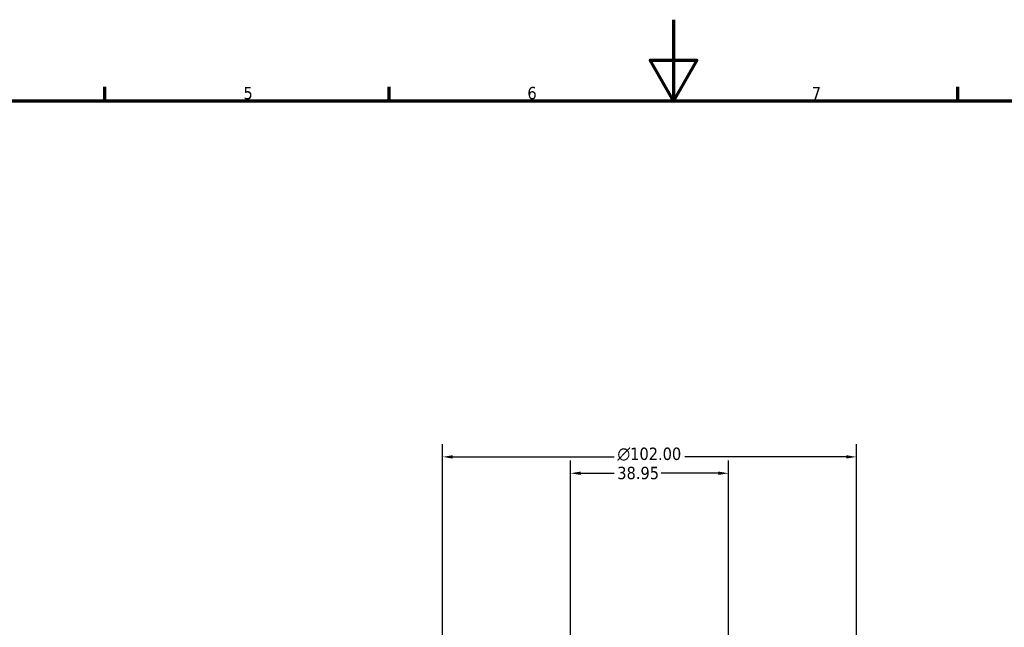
# Model space of a CAD drawing. Header units: millimetres. Extents: x 0 to 898, y 0 to 850.
# Tile 8 of 12: x 259 to 502, y 444 to 594. Entities that reach past the tile are written whole.
import ezdxf

# ---------------------------------------------------------------- set-up
doc = ezdxf.new("R2010")
doc.units = ezdxf.units.MM
doc.layers.add('Border (ANSI)', color=7, linetype='Continuous', lineweight=70)
doc.layers.add('Dimension (ANSI)', color=7, linetype='Continuous', lineweight=25)
doc.styles.add('Note Text (ANSI)', font='tahoma.ttf')
doc.dimstyles.new('Default - mm (ANSI)', dxfattribs={"dimtxt": 3.048, "dimasz": 2.5, "dimexe": 3.175, "dimexo": 1.6002, "dimgap": 0.8, "dimtad": 0, "dimtoh": 1, "dimrnd": 1e-08, "dimzin": 4, "dimdsep": 46, "dimtxsty": 'Note Text (ANSI)', "dimcen": 0.09, "dimdle": 10, "dimclrd": 256, "dimclre": 256, "dimclrt": 256, "dimadec": 1, "dimazin": 1, "dimtfac": 1, "dimtofl": 0, "dimtmove": 0, "dimatfit": 3, "dimfxl": 1, "dimtolj": 1, "dimtzin": 4, "dimlwd": -1, "dimlwe": -1, "dimarcsym": 0})

# ---------------------------------------------------------------- blocks, each defined once
blk = doc.blocks.new('Borders Default Border')
at = {"layer": 'Border (ANSI)'}
for p, q in [((280.33, 574), (280.33, 577.45)), ((350.42, 574), (350.42, 577.45)), ((490.58, 574), (490.58, 577.45))]:
    blk.add_line(p, q, dxfattribs=at)
at = {"layer": 'Border (ANSI)', "flags": 128}
for points in [[(420.5, 594), (420.5, 574), (414.73, 584), (426.27, 584), (420.5, 574)], [(20, 20), (20, 574), (821, 574), (821, 20), (20, 20)]]:
    blk.add_lwpolyline(points, dxfattribs=at)
at = {"layer": 'Border (ANSI)', "char_height": 3.05, "attachment_point": 7, "style": 'Note Text (ANSI)'}
for s, insert in [('5', (314.48, 574.34)), ('6', (384.49, 574.34)), ('7', (454.6, 574.4))]:
    blk.add_mtext(s, dxfattribs=dict(at, insert=insert))
blk = doc.blocks.new('*D6')
at = {"layer": 'Defpoints', "color": 0, "transparency": 16777216}
for p in [(395.11, 482.23), (395.11, 440.51), (434.06, 440.51)]:
    blk.add_point(p, dxfattribs=at)
at = {"layer": 'Dimension (ANSI)', "transparency": 16777216}
for p, q in [((395.11, 442.11), (395.11, 485.41)), ((434.06, 442.11), (434.06, 485.41)), ((397.61, 482.23), (405.84, 482.23)), ((431.56, 482.23), (417.44, 482.23))]:
    blk.add_line(p, q, dxfattribs=at)
for points in [[(397.61, 482.65), (397.61, 481.82), (395.11, 482.23)], [(431.56, 482.65), (431.56, 481.82), (434.06, 482.23)]]:
    blk.add_solid(points, dxfattribs=at)
at = {"layer": 'Dimension (ANSI)', "transparency": 16777216, "insert": (406.64, 483.83), "char_height": 3.048, "attachment_point": 1, "style": 'Note Text (ANSI)'}
blk.add_mtext('\\A1;38.95', dxfattribs=at)
blk = doc.blocks.new('*D10')
at = {"layer": 'Defpoints', "color": 0, "transparency": 16777216}
for p in [(363.59, 486.27), (363.59, 392.27), (465.59, 392.27)]:
    blk.add_point(p, dxfattribs=at)
at = {"layer": 'Dimension (ANSI)', "transparency": 16777216}
for p, q in [((363.59, 393.87), (363.59, 489.44)), ((465.59, 393.87), (465.59, 489.44)), ((366.09, 486.27), (405.87, 486.27)), ((463.09, 486.27), (423.31, 486.27))]:
    blk.add_line(p, q, dxfattribs=at)
for points in [[(366.09, 486.68), (366.09, 485.85), (363.59, 486.27)], [(463.09, 486.68), (463.09, 485.85), (465.59, 486.27)]]:
    blk.add_solid(points, dxfattribs=at)
at = {"layer": 'Dimension (ANSI)', "transparency": 16777216, "insert": (406.67, 488.56), "char_height": 3.048, "attachment_point": 1, "style": 'Note Text (ANSI)'}
blk.add_mtext('\\A1;{\\fAIGDT|b0|i0;\\H3.0480;\\ln}\\fTahoma|b0|i0;\\H3.0480;102.00', dxfattribs=at)

msp = doc.modelspace()

# ---------------------------------------------------------------- block references
msp.add_blockref('Borders Default Border', (0, 0))

# ---------------------------------------------------------------- dimensions: what is measured, and where the dimension line sits
at = {"layer": 'Dimension (ANSI)'}
dim = msp.add_linear_dim(base=(363.588, 486.268), p1=(465.588, 392.268), p2=(363.588, 392.268), angle=180, text='{\\fAIGDT|b0|i0;\\H3.0480;\\ln}\\fTahoma|b0|i0;\\H3.0480;<>', dimstyle='Default - mm (ANSI)', override={"dimgap": 0.8, "dimtoh": 0, "dimdec": 2, "dimtol": 0, "dimlim": 0, "dimtp": 0, "dimtm": 0, "dimtdec": 2, "dimatfit": 1}, dxfattribs=at)
dim.commit()
dim.dimension.update_dxf_attribs({"geometry": '*D10', "text_midpoint": (414.588, 486.268), "dimtype": 160})
dim = msp.add_linear_dim(base=(395.112, 482.232), p1=(434.064, 440.514), p2=(395.112, 440.514), angle=180, dimstyle='Default - mm (ANSI)', override={"dimgap": 0.8, "dimtoh": 0, "dimdec": 2, "dimtol": 0, "dimlim": 0, "dimtp": 0, "dimtm": 0, "dimtdec": 2, "dimatfit": 1}, dxfattribs=at)
dim.commit()
dim.dimension.update_dxf_attribs({"geometry": '*D6', "text_midpoint": (411.642, 482.232), "dimtype": 160})

doc.saveas('drawing.dxf')
